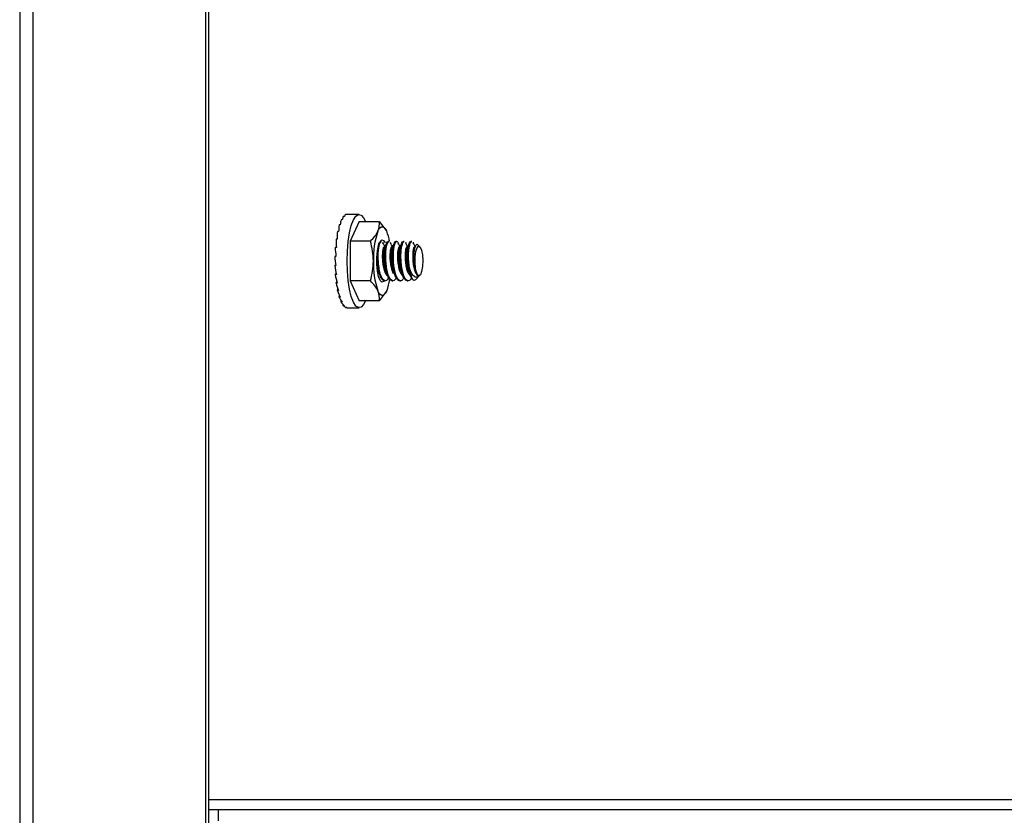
# Model space of a CAD drawing. Header units: inches. Extents: x 0.2 to 10.8, y 0.2 to 8.2.
# Tile 37 of 62: x 6.442 to 6.703, y 3.172 to 3.383. Entities that reach past the tile are written whole.
import ezdxf

# ---------------------------------------------------------------- set-up
doc = ezdxf.new("R2010")
doc.units = ezdxf.units.IN
doc.header["$MEASUREMENT"] = 0

msp = doc.modelspace()

# ---------------------------------------------------------------- linework, layer by layer
for p, q in [((6.445843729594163, 2.048252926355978), (6.445843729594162, 5.293044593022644)), ((6.491515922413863, 5.293044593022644), (6.491515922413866, 2.048252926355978)), ((6.492292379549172, 5.293044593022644), (6.492292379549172, 2.048252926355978)), ((6.442286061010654, 5.291994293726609), (6.442286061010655, 2.049303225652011)), ((6.528350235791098, 3.330527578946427), (6.528020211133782, 3.330527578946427)), ((6.528965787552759, 3.331000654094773), (6.528635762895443, 3.331000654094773)), ((6.532249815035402, 3.331060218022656), (6.529114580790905, 3.331060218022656)), ((6.527248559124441, 3.328252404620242), (6.526918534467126, 3.328252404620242)), ((6.527770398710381, 3.329599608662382), (6.527440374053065, 3.329599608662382)), ((6.532249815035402, 3.329215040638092), (6.529890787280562, 3.323952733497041)), ((6.532249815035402, 3.329215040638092), (6.537596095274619, 3.32921504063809)), ((6.537596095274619, 3.32921504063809), (6.539424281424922, 3.326768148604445)), ((6.526456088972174, 3.324521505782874), (6.526126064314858, 3.324521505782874)), ((6.526804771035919, 3.326537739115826), (6.526474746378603, 3.326537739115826)), ((6.526215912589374, 3.322281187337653), (6.525885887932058, 3.322281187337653)), ((6.529890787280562, 3.323952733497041), (6.529890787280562, 3.313428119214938)), ((6.535237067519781, 3.323952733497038), (6.529890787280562, 3.323952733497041)), ((6.537542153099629, 3.323511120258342), (6.537326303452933, 3.323078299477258)), ((6.538181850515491, 3.323898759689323), (6.537979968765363, 3.323898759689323)), ((6.538486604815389, 3.323658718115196), (6.538551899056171, 3.323483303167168)), ((6.540194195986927, 3.323898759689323), (6.539942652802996, 3.323898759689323)), ((6.540498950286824, 3.323658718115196), (6.540557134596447, 3.323502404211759)), ((6.542206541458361, 3.323898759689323), (6.541954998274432, 3.323898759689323)), ((6.544218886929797, 3.323898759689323), (6.543967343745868, 3.323898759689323)), ((6.544523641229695, 3.323658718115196), (6.544585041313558, 3.323493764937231)), ((6.546231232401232, 3.323898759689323), (6.545979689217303, 3.323898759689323)), ((6.546535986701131, 3.323658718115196), (6.546599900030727, 3.323487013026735)), ((6.547235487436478, 3.322772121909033), (6.547004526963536, 3.322310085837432)), ((6.54834767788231, 3.322479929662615), (6.547834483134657, 3.32303139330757)), ((6.526093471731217, 3.319902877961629), (6.525763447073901, 3.319902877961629)), ((6.525763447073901, 3.31747797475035), (6.526075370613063, 3.317590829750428)), ((6.526093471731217, 3.31747797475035), (6.525763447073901, 3.31747797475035)), ((6.525885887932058, 3.315099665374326), (6.526151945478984, 3.315395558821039)), ((6.526215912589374, 3.315099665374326), (6.525885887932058, 3.315099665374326)), ((6.547364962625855, 3.313844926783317), (6.548283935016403, 3.314832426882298)), ((6.547427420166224, 3.315630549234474), (6.54745677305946, 3.315572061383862)), ((6.526126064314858, 3.312859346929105), (6.526338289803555, 3.313273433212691)), ((6.526456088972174, 3.312859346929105), (6.526126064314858, 3.312859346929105)), ((6.529890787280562, 3.313428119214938), (6.532249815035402, 3.308165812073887)), ((6.535237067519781, 3.313428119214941), (6.529890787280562, 3.313428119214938)), ((6.538936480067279, 3.313482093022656), (6.539188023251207, 3.313482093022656)), ((6.540948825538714, 3.313482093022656), (6.541200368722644, 3.313482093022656)), ((6.54296117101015, 3.313482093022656), (6.543212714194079, 3.313482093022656)), ((6.544973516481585, 3.313482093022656), (6.545225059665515, 3.313482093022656)), ((6.526474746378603, 3.310843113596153), (6.526630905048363, 3.311307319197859)), ((6.526804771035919, 3.310843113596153), (6.526474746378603, 3.310843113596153)), ((6.526918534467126, 3.309128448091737), (6.527021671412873, 3.309577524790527)), ((6.527248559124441, 3.309128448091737), (6.526918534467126, 3.309128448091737)), ((6.539424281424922, 3.310612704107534), (6.537596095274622, 3.308165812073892)), ((6.527440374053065, 3.307781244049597), (6.527498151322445, 3.308157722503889)), ((6.527770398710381, 3.307781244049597), (6.527440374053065, 3.307781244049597)), ((6.528020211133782, 3.306853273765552), (6.528044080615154, 3.307111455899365)), ((6.528350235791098, 3.306853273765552), (6.528020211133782, 3.306853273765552)), ((6.528635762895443, 3.306380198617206), (6.528640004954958, 3.306489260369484)), ((6.528965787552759, 3.306380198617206), (6.528635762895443, 3.306380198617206)), ((6.529114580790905, 3.306320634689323), (6.532249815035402, 3.306320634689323)), ((6.537596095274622, 3.308165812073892), (6.532249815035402, 3.308165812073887)), ((6.902349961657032, 3.175773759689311), (6.492292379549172, 3.175773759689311)), ((6.494934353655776, 3.173169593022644), (6.492292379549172, 3.173169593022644)), ((6.494934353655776, 3.170252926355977), (6.494934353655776, 3.173169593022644)), ((6.925628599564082, 3.173169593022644), (6.494934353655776, 3.173169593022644))]:
    msp.add_line(p, q)
at = {"flags": 128}
for points in [[(6.529048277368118, 3.31869042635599), (6.529123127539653, 3.321349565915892), (6.529344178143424, 3.323884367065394), (6.529701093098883, 3.326176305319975), (6.53017718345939, 3.328118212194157), (6.530750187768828, 3.329619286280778), (6.531393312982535, 3.33060933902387), (6.5320764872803, 3.331042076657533), (6.532767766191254, 3.330897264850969), (6.533434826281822, 3.330181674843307), (6.5339320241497, 3.329215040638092)], [(6.537202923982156, 3.326583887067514), (6.537479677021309, 3.327111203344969), (6.537771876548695, 3.327494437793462), (6.538074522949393, 3.327727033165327), (6.538382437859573, 3.327805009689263), (6.538690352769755, 3.327727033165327), (6.538992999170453, 3.327494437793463), (6.539285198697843, 3.327111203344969), (6.539561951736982, 3.326583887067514)], [(6.538936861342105, 3.313489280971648), (6.538739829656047, 3.313237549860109), (6.538262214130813, 3.313084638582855), (6.537797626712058, 3.313539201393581), (6.537396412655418, 3.314551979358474), (6.537102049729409, 3.316013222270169), (6.536946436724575, 3.317764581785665), (6.536946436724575, 3.319616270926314), (6.537102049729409, 3.32136763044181), (6.537396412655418, 3.322828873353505), (6.537797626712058, 3.323841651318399), (6.538262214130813, 3.324296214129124), (6.538739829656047, 3.324143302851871), (6.539136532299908, 3.323502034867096)], [(6.547447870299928, 3.31559174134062), (6.547184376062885, 3.316784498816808), (6.54706243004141, 3.31828020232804), (6.547101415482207, 3.319841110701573), (6.547295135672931, 3.321219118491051), (6.547612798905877, 3.322195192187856), (6.548003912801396, 3.322614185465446), (6.548406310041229, 3.322409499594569), (6.54875602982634, 3.321613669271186), (6.548997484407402, 3.320353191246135), (6.549092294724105, 3.318828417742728), (6.549025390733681, 3.317281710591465), (6.548807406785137, 3.315958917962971), (6.548472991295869, 3.315070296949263)], [(6.5339320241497, 3.308165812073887), (6.533434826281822, 3.307199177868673), (6.532767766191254, 3.30648358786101), (6.5320764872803, 3.306338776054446), (6.531393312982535, 3.306771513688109), (6.530750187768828, 3.307761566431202), (6.53017718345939, 3.309262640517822), (6.529701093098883, 3.311204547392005), (6.529344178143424, 3.313496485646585), (6.529123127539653, 3.316031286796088), (6.529048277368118, 3.31869042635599)], [(6.539561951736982, 3.310796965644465), (6.53928519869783, 3.31026964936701), (6.538992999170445, 3.309886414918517), (6.53869035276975, 3.309653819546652), (6.538382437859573, 3.309575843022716), (6.538074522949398, 3.309653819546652), (6.537771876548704, 3.309886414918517), (6.53747967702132, 3.31026964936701), (6.537202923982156, 3.310796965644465)]]:
    msp.add_lwpolyline(points, dxfattribs=at)
for centre, radius, start, end in [((6.557655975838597, 3.319492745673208), 0.0216474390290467, 160.8783978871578, 182.1240407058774), ((6.528063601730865, 3.321899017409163), 0.01241612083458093, 9.484795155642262, 22.16787017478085), ((6.557655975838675, 3.317888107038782), 0.02164743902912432, 177.8759592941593, 199.1216021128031), ((6.553883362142, 3.317326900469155), 0.008317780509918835, 182.7950767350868, 203.7602353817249), ((6.527589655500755, 3.315641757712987), 0.01291541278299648, 337.9684500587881, 351.7856536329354)]:
    msp.add_arc(centre, radius, start, end)
for major_axis, ratio, start_param, end_param in [((-0.000655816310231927, 0.012369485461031), 0.1327143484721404, 0.2874880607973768, 0.4838376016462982), ((-0.000333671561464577, 0.01236972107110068), 0.1252463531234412, 0.09479627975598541, 0.2911458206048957), ((0, 0.01236979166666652), 0.1227209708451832, 0, 0.09817477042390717), ((-0.001222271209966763, 0.01236822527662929), 0.1610515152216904, 0.6713090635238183, 0.8676586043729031), ((-0.0009553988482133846, 0.01236901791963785), 0.1448118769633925, 0.4796888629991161, 0.6760384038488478), ((-0.001623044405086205, 0.0123653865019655), 0.2033799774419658, 1.053233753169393, 1.249583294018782), ((-0.00144741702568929, 0.0123670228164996), 0.1808122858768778, 0.8624141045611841, 1.058763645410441), ((-0.001742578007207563, 0.01236341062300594), 0.2279784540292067, 1.244150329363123, 1.440499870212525), ((-0.001800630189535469, 0.01236134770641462), 0.2537877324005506, 1.435670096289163, 1.632019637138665), ((-0.001793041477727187, 0.01235960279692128), 0.2799493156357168, 1.628380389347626, 1.824729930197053), ((-0.001717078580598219, 0.01235865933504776), 0.3055634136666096, 1.822891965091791, 2.019241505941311), ((-0.001571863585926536, 0.01235893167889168), 0.3296861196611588, 2.019763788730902, 2.216113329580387), ((-0.001359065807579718, 0.01236057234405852), 0.3513373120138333, 2.21940878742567, 2.415758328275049), ((-0.00108379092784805, 0.0123633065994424), 0.3695310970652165, 2.421986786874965, 2.618336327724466), ((-0.0007554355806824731, 0.01236640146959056), 0.3833376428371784, 2.627305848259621, 2.823655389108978), ((-0.0003880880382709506, 0.01236885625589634), 0.3919754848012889, 2.834770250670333, 3.031119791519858), ((0, 0.01236979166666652), 0.3949171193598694, 3.043417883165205, 3.141592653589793)]:
    msp.add_ellipse((6.529114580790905, 3.31869042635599), major_axis=major_axis, ratio=ratio, start_param=start_param, end_param=end_param)
for points in [[(6.537202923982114, 3.326583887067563), (6.537605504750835, 3.327481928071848), (6.537690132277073, 3.328355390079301), (6.537596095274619, 3.329215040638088)], [(6.535237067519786, 3.323952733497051), (6.536101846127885, 3.324812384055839), (6.536800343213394, 3.325685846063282), (6.537202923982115, 3.326583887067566)], [(6.536023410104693, 3.31869042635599), (6.536023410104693, 3.320486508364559), (6.535716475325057, 3.322233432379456), (6.53523706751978, 3.323952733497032)], [(6.535237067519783, 3.313428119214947), (6.535716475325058, 3.315147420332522), (6.536023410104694, 3.316894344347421), (6.536023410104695, 3.318690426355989)], [(6.54744787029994, 3.3155917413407), (6.547489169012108, 3.315500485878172), (6.547531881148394, 3.31542049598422), (6.547576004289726, 3.315351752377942)], [(6.548333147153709, 3.314966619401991), (6.548289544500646, 3.314921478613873), (6.548245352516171, 3.314887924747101), (6.54820057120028, 3.314865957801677)], [(6.548472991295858, 3.315070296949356), (6.548426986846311, 3.315023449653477), (6.548380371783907, 3.314988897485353), (6.548333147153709, 3.314966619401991)], [(6.537202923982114, 3.310796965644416), (6.536800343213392, 3.311695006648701), (6.536101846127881, 3.312568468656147), (6.535237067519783, 3.313428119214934)], [(6.537596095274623, 3.308165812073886), (6.537690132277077, 3.309025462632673), (6.537605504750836, 3.309898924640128), (6.537202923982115, 3.310796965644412)]]:
    msp.add_open_spline(points, degree=3)
for points, knots in [([(6.540118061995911, 3.314422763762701), (6.54001217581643, 3.314207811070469), (6.539743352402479, 3.313662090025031), (6.539244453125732, 3.313397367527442), (6.538674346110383, 3.313623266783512), (6.538160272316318, 3.314442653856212), (6.537729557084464, 3.315737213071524), (6.53743431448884, 3.317367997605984), (6.537288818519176, 3.319146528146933), (6.537291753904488, 3.320471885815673), (6.5373714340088, 3.321664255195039), (6.537514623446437, 3.322730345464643), (6.53779742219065, 3.32359843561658), (6.538046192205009, 3.323976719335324), (6.538169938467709, 3.323881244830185), (6.538180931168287, 3.323872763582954)], [0, 0, 0, 0, 0.0588580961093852, 0.1494287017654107, 0.2399781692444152, 0.3305561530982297, 0.4211057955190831, 0.5116769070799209, 0.6022276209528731, 0.6927781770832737, 0.7195226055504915, 0.8100513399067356, 0.9005993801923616, 0.9911699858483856, 0.9999999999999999, 0.9999999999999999, 0.9999999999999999, 0.9999999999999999]), ([(6.537845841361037, 3.323843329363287), (6.537862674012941, 3.323869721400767), (6.537890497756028, 3.32391334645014), (6.537918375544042, 3.323884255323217), (6.537929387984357, 3.323872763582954)], [0, 0, 0, 0, 0.6049743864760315, 1, 1, 1, 1]), ([(6.538931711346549, 3.322478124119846), (6.538873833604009, 3.322478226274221), (6.53872683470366, 3.322478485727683), (6.538522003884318, 3.321813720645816), (6.538384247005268, 3.320672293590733), (6.53838166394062, 3.319205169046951), (6.538533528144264, 3.31766879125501), (6.538836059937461, 3.316275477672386), (6.539261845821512, 3.315290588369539), (6.539654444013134, 3.314810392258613), (6.539883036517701, 3.314882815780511), (6.539939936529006, 3.314900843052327)], [0, 0, 0, 0, 0.08137340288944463, 0.2066735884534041, 0.3319737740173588, 0.4572739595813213, 0.5825741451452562, 0.7078743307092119, 0.8331745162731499, 0.958474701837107, 1, 1, 1, 1]), ([(6.539060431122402, 3.322520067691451), (6.538992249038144, 3.322656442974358), (6.538821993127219, 3.322996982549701), (6.538656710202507, 3.323328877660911), (6.538557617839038, 3.323527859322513)], [0, 0, 0, 0, 0.4004682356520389, 1, 1, 1, 1]), ([(6.539012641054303, 3.322414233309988), (6.538932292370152, 3.322227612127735), (6.53877159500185, 3.321854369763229), (6.538636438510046, 3.320661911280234), (6.538632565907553, 3.319206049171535), (6.538786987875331, 3.317675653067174), (6.539057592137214, 3.316358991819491), (6.539316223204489, 3.315818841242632), (6.539428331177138, 3.315584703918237)], [0, 0, 0, 0, 0.1734568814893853, 0.3469137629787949, 0.5203706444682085, 0.6938275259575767, 0.867284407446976, 1, 1, 1, 1]), ([(6.539541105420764, 3.323482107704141), (6.53944463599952, 3.323288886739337), (6.539251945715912, 3.322902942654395), (6.539051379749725, 3.322501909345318), (6.538951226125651, 3.32230165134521)], [0, 0, 0, 0, 0.5006449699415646, 0.9999999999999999, 0.9999999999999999, 0.9999999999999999, 0.9999999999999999]), ([(6.540949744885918, 3.313508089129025), (6.540778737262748, 3.313544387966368), (6.540418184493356, 3.313620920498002), (6.539921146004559, 3.314450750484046), (6.539490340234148, 3.315735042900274), (6.539195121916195, 3.317368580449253), (6.539049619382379, 3.319146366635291), (6.539052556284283, 3.320471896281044), (6.539132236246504, 3.321664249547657), (6.539275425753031, 3.322730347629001), (6.539558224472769, 3.323598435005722), (6.53980699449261, 3.323976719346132), (6.539930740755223, 3.323881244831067), (6.539941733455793, 3.323872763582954)], [0, 0, 0, 0, 0.09708381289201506, 0.2046916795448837, 0.3122658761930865, 0.4198655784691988, 0.5274410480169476, 0.6350163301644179, 0.6667890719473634, 0.774338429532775, 0.8819107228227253, 0.9895098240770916, 1, 1, 1, 1]), ([(6.542146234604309, 3.314451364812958), (6.542035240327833, 3.314225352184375), (6.541761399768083, 3.313667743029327), (6.541256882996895, 3.313396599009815), (6.540686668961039, 3.313623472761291), (6.540172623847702, 3.314442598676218), (6.539741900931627, 3.315737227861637), (6.539446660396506, 3.317367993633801), (6.539301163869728, 3.319146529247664), (6.539304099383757, 3.32047188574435), (6.539383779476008, 3.321664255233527), (6.539526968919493, 3.322730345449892), (6.539809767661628, 3.323598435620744), (6.540058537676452, 3.323976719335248), (6.540182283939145, 3.32388124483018), (6.540193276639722, 3.323872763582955)], [0, 0, 0, 0, 0.06155505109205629, 0.1518661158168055, 0.2421561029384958, 0.3324745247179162, 0.4227646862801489, 0.5130762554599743, 0.6033674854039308, 0.6936585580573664, 0.7203263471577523, 0.810595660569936, 0.9008842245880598, 0.9911952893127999, 1, 1, 1, 1]), ([(6.540944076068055, 3.322478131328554), (6.540886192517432, 3.32247823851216), (6.540739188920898, 3.322478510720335), (6.540534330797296, 3.321813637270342), (6.540396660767, 3.32067260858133), (6.540393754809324, 3.319203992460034), (6.540546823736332, 3.317673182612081), (6.540844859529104, 3.316259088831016), (6.541139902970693, 3.315654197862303), (6.541287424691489, 3.315351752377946)], [0, 0, 0, 0, 0.09767664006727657, 0.2480638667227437, 0.3984510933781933, 0.5488383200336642, 0.6992255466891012, 0.8496127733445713, 1, 1, 1, 1]), ([(6.541072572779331, 3.322520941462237), (6.541001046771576, 3.322663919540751), (6.54082754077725, 3.323010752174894), (6.540660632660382, 3.323346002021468), (6.540562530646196, 3.323543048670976)], [0, 0, 0, 0, 0.4122394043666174, 1, 1, 1, 1]), ([(6.541024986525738, 3.322414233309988), (6.540944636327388, 3.322227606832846), (6.540783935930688, 3.321854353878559), (6.540648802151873, 3.320661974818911), (6.540644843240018, 3.319205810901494), (6.540799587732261, 3.317676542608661), (6.541063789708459, 3.31638193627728), (6.54131399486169, 3.315856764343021), (6.541417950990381, 3.315638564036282)], [0, 0, 0, 0, 0.1751063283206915, 0.3502126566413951, 0.5253189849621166, 0.7004253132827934, 0.8755316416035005, 1, 1, 1, 1]), ([(6.541577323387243, 3.323532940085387), (6.541477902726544, 3.323333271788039), (6.54127920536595, 3.32293422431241), (6.541074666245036, 3.322525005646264), (6.540972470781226, 3.322320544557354)], [0, 0, 0, 0, 0.5003622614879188, 0.9999999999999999, 0.9999999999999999, 0.9999999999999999, 0.9999999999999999]), ([(6.542962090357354, 3.313508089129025), (6.542791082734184, 3.313544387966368), (6.542430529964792, 3.313620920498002), (6.541933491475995, 3.314450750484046), (6.541502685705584, 3.315735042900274), (6.54120746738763, 3.317368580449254), (6.541061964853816, 3.31914636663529), (6.541064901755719, 3.320471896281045), (6.54114458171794, 3.321664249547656), (6.541287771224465, 3.322730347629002), (6.541570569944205, 3.32359843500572), (6.541819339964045, 3.323976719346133), (6.541943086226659, 3.323881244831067), (6.541954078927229, 3.323872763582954)], [0, 0, 0, 0, 0.09708381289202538, 0.2046916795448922, 0.3122658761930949, 0.4198655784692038, 0.5274410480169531, 0.6350163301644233, 0.666789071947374, 0.7743384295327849, 0.8819107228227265, 0.9895098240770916, 1, 1, 1, 1]), ([(6.544172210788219, 3.314475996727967), (6.544056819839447, 3.31424043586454), (6.543778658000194, 3.313672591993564), (6.543269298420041, 3.313395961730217), (6.542698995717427, 3.313623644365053), (6.54218497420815, 3.314442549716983), (6.541754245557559, 3.315737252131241), (6.541459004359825, 3.317367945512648), (6.541313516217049, 3.31914669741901), (6.541316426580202, 3.320471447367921), (6.541396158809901, 3.321665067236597), (6.541538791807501, 3.322717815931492), (6.541823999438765, 3.32364366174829), (6.54217088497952, 3.323971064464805), (6.542443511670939, 3.323876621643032), (6.542569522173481, 3.323508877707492), (6.542597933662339, 3.323425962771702)], [0, 0, 0, 0, 0.05766605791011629, 0.1390100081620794, 0.2203349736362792, 0.3016855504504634, 0.3830106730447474, 0.4643550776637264, 0.545681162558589, 0.6270071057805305, 0.6510270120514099, 0.7323333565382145, 0.8136570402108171, 0.8950009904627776, 0.9763259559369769, 1, 1, 1, 1]), ([(6.542956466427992, 3.322478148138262), (6.542898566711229, 3.322478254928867), (6.542751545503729, 3.322478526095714), (6.542546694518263, 3.32181372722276), (6.542408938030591, 3.320672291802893), (6.542406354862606, 3.319205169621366), (6.542558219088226, 3.317668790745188), (6.542860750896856, 3.316275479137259), (6.543286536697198, 3.315290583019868), (6.543679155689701, 3.314810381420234), (6.54390776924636, 3.314882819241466), (6.543964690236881, 3.314900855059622)], [0, 0, 0, 0, 0.08140025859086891, 0.2066946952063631, 0.3319891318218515, 0.4572835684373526, 0.5825780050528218, 0.7078724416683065, 0.8331668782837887, 0.958461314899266, 1, 1, 1, 1]), ([(6.543084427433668, 3.322519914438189), (6.543021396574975, 3.322645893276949), (6.542858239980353, 3.322971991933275), (6.542701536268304, 3.323285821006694), (6.542605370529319, 3.323478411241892)], [0, 0, 0, 0, 0.3863212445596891, 1, 1, 1, 1]), ([(6.543211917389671, 3.322479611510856), (6.543152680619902, 3.322480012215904), (6.543004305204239, 3.32248101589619), (6.542798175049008, 3.321813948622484), (6.542660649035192, 3.320672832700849), (6.542657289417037, 3.319202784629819), (6.542812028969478, 3.317677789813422), (6.543073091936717, 3.316393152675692), (6.543319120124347, 3.315875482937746), (6.543419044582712, 3.315665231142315)], [0, 0, 0, 0, 0.1046781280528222, 0.2621962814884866, 0.4197144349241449, 0.5772325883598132, 0.7347507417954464, 0.892268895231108, 1, 1, 1, 1]), ([(6.543602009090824, 3.323557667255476), (6.543502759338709, 3.323358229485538), (6.543304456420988, 3.322959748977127), (6.543099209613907, 3.322549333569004), (6.542996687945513, 3.322344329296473)], [0, 0, 0, 0, 0.5004956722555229, 1, 1, 1, 1]), ([(6.544974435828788, 3.313508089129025), (6.544803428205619, 3.313544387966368), (6.544442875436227, 3.313620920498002), (6.54394583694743, 3.314450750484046), (6.543515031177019, 3.315735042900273), (6.543219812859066, 3.317368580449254), (6.543074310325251, 3.319146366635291), (6.543077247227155, 3.320471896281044), (6.543156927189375, 3.321664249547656), (6.543300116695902, 3.322730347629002), (6.54358291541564, 3.323598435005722), (6.543831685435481, 3.32397671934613), (6.543955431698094, 3.323881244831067), (6.543966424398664, 3.323872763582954)], [0, 0, 0, 0, 0.09708381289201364, 0.2046916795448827, 0.3122658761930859, 0.4198655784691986, 0.5274410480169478, 0.6350163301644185, 0.6667890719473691, 0.7743384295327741, 0.8819107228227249, 0.9895098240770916, 1, 1, 1, 1]), ([(6.546150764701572, 3.31441493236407), (6.546046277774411, 3.314203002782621), (6.545778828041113, 3.313660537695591), (6.545281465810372, 3.313397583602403), (6.544711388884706, 3.31362320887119), (6.544197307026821, 3.314442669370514), (6.543766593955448, 3.315737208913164), (6.543471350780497, 3.317367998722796), (6.54332585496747, 3.319146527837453), (6.543328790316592, 3.320471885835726), (6.543408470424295, 3.321664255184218), (6.543551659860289, 3.32273034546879), (6.543834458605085, 3.323598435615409), (6.544083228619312, 3.323976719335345), (6.544206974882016, 3.323881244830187), (6.544217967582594, 3.323872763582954)], [0, 0, 0, 0, 0.0581169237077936, 0.1487588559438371, 0.2393796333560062, 0.3300289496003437, 0.420649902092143, 0.511292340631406, 0.6019143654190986, 0.692536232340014, 0.7193017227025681, 0.8099017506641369, 0.900521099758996, 0.9911630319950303, 1, 1, 1, 1]), ([(6.544968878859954, 3.322478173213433), (6.54491095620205, 3.322478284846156), (6.544763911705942, 3.322478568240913), (6.544559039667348, 3.321813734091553), (6.544421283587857, 3.320672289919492), (6.544418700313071, 3.319205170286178), (6.544570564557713, 3.317668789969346), (6.544873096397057, 3.316275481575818), (6.545298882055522, 3.315290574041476), (6.545691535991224, 3.314810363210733), (6.545920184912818, 3.314882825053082), (6.5459771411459, 3.314900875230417)], [0, 0, 0, 0, 0.08142750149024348, 0.2067147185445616, 0.3320019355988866, 0.4572891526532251, 0.5825763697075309, 0.7078635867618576, 0.8331508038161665, 0.9584380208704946, 0.9999999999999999, 0.9999999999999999, 0.9999999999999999, 0.9999999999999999]), ([(6.545097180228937, 3.322520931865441), (6.545027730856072, 3.322659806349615), (6.544856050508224, 3.323003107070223), (6.544689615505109, 3.323337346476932), (6.544590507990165, 3.323536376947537)], [0, 0, 0, 0, 0.4045272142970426, 0.9999999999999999, 0.9999999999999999, 0.9999999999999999, 0.9999999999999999]), ([(6.545049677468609, 3.322414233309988), (6.544969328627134, 3.322227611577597), (6.544808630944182, 3.321854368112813), (6.544673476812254, 3.320661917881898), (6.544669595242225, 3.319206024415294), (6.544824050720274, 3.317675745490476), (6.545093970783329, 3.316361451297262), (6.54535169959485, 3.315822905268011), (6.545462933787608, 3.31559047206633)], [0, 0, 0, 0, 0.173632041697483, 0.3472640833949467, 0.5208961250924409, 0.6945281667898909, 0.8681602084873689, 1, 1, 1, 1]), ([(6.545600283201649, 3.323529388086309), (6.545502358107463, 3.323332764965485), (6.545306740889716, 3.322939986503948), (6.545103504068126, 3.322533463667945), (6.545002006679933, 3.322330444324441)], [0, 0, 0, 0, 0.500595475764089, 1, 1, 1, 1]), ([(6.546056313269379, 3.314423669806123), (6.545965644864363, 3.314595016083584), (6.545710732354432, 3.315076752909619), (6.545393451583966, 3.316367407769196), (6.545157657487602, 3.318061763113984), (6.545071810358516, 3.319791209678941), (6.545130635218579, 3.321387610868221), (6.545312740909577, 3.322729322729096), (6.545595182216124, 3.323598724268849), (6.545844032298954, 3.323976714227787), (6.545967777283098, 3.323881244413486), (6.545978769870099, 3.323872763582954)], [0, 0, 0, 0, 0.0731309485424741, 0.2056062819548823, 0.338122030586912, 0.4705961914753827, 0.5896591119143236, 0.7221034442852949, 0.8545760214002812, 0.9870816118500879, 1, 1, 1, 1]), ([(6.545575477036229, 3.316921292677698), (6.545503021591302, 3.317492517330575), (6.545358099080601, 3.318635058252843), (6.545331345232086, 3.32016196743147), (6.54540250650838, 3.321534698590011), (6.545564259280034, 3.322730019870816), (6.545846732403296, 3.323598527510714), (6.546095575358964, 3.323976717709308), (6.546219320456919, 3.323881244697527), (6.546230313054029, 3.323872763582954)], [0, 0, 0, 0, 0.1762224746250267, 0.3524732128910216, 0.4540652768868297, 0.6302747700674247, 0.8065218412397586, 0.9828128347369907, 0.9999999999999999, 0.9999999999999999, 0.9999999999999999, 0.9999999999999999]), ([(6.546981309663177, 3.322478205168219), (6.546923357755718, 3.322478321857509), (6.546776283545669, 3.322478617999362), (6.546571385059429, 3.321813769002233), (6.54643362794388, 3.320672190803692), (6.546431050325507, 3.319205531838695), (6.546582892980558, 3.317667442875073), (6.546885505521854, 3.316280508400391), (6.547310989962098, 3.315271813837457), (6.547817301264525, 3.314742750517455), (6.548161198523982, 3.314891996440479), (6.548333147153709, 3.314966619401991)], [0, 0, 0, 0, 0.07517139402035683, 0.1907749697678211, 0.3063785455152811, 0.4219821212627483, 0.5375856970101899, 0.6531892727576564, 0.7687928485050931, 0.8843964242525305, 1, 1, 1, 1]), ([(6.547109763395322, 3.322520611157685), (6.547039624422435, 3.322660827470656), (6.546867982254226, 3.323003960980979), (6.546703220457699, 3.323334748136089), (6.546605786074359, 3.323530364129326)], [0, 0, 0, 0, 0.4086348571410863, 1, 1, 1, 1]), ([(6.547113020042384, 3.322433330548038), (6.54709589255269, 3.322429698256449), (6.546990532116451, 3.322407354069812), (6.546823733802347, 3.321796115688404), (6.546685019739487, 3.320677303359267), (6.546682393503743, 3.319202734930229), (6.546835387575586, 3.317673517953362), (6.547133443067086, 3.316259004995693), (6.547428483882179, 3.315654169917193), (6.547576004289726, 3.315351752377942)], [0, 0, 0, 0, 0.03133888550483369, 0.1927824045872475, 0.3542259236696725, 0.515669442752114, 0.6771129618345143, 0.8385564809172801, 1, 1, 1, 1]), ([(6.546834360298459, 3.320807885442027), (6.546880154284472, 3.321217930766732), (6.546971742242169, 3.322038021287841), (6.547225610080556, 3.322835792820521), (6.547528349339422, 3.323231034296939), (6.547729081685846, 3.323092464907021), (6.547827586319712, 3.323024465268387)], [0, 0, 0, 0, 0.252358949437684, 0.5047178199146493, 0.7569520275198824, 1, 1, 1, 1]), ([(6.538937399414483, 3.313508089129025), (6.53876639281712, 3.313544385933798), (6.538405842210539, 3.313620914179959), (6.537908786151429, 3.31445077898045), (6.537478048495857, 3.315734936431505), (6.537182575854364, 3.317368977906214), (6.537038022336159, 3.319144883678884), (6.537038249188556, 3.320473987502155), (6.537086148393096, 3.32113929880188), (6.537096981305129, 3.321289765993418)], [0, 0, 0, 0, 0.14567174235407, 0.3071345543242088, 0.4685468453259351, 0.6299974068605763, 0.791411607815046, 0.9528255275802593, 1, 1, 1, 1]), ([(6.547447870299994, 3.315591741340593), (6.547383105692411, 3.315732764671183), (6.547322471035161, 3.315890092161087), (6.547209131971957, 3.316235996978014), (6.547156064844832, 3.316426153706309), (6.547060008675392, 3.316832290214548), (6.547017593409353, 3.317045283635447), (6.546943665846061, 3.31749060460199), (6.546912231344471, 3.317725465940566), (6.546859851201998, 3.318200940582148), (6.546839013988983, 3.318441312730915), (6.546807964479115, 3.318927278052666), (6.54679778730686, 3.31917484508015), (6.546789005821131, 3.319657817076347), (6.546790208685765, 3.319894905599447), (6.546803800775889, 3.320360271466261), (6.546816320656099, 3.32058927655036), (6.546834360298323, 3.320807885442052)], [0, 0, 0, 0, 0.125, 0.125, 0.25, 0.25, 0.375, 0.375, 0.5, 0.5, 0.625, 0.625, 0.75, 0.75, 0.875, 0.875, 1, 1, 1, 1]), ([(6.548472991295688, 3.315070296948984), (6.548346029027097, 3.314892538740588), (6.54821996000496, 3.314752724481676), (6.547957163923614, 3.314534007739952), (6.547820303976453, 3.314456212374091), (6.547549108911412, 3.31437101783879), (6.547412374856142, 3.314362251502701), (6.54714238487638, 3.314414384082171), (6.547011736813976, 3.314474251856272), (6.546758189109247, 3.31466012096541), (6.546634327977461, 3.314787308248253), (6.546394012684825, 3.315088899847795), (6.546277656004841, 3.315265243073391), (6.545940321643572, 3.315873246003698), (6.54574274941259, 3.316361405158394), (6.545575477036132, 3.316921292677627)], [0, 0, 0, 0, 0.125, 0.125, 0.25, 0.25, 0.375, 0.375, 0.5, 0.5, 0.625, 0.625, 0.75, 0.75, 1, 1, 1, 1]), ([(6.537400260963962, 3.315559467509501), (6.537499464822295, 3.315361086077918), (6.537698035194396, 3.31496399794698), (6.537901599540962, 3.314555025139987), (6.538003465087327, 3.314350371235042)], [0, 0, 0, 0, 0.4995904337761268, 1, 1, 1, 1]), ([(6.539412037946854, 3.315560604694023), (6.539510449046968, 3.315363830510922), (6.539707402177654, 3.314970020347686), (6.53990887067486, 3.314565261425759), (6.540009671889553, 3.314362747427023)], [0, 0, 0, 0, 0.499667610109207, 1, 1, 1, 1]), ([(6.541401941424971, 3.315606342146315), (6.541498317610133, 3.315414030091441), (6.54169116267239, 3.31502922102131), (6.541887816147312, 3.31463451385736), (6.541986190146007, 3.314437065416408)], [0, 0, 0, 0, 0.4997596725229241, 1, 1, 1, 1]), ([(6.543401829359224, 3.315632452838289), (6.543499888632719, 3.315436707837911), (6.543696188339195, 3.315044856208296), (6.543897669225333, 3.314639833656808), (6.543998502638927, 3.314437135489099)], [0, 0, 0, 0, 0.4995385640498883, 1, 1, 1, 1]), ([(6.545446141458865, 3.315566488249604), (6.545545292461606, 3.315368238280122), (6.545743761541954, 3.314971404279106), (6.545947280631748, 3.314562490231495), (6.546049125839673, 3.314357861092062)], [0, 0, 0, 0, 0.4995790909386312, 1, 1, 1, 1]), ([(6.548019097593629, 3.314895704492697), (6.547967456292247, 3.314893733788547), (6.547811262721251, 3.314887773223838), (6.547670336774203, 3.315165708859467), (6.547576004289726, 3.315351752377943)], [0, 0, 0, 0, 0.3306237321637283, 1, 1, 1, 1]), ([(6.547335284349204, 3.313873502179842), (6.547223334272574, 3.313756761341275), (6.546947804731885, 3.313469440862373), (6.546573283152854, 3.31360625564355), (6.546341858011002, 3.313888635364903), (6.546270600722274, 3.313975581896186)], [0, 0, 0, 0, 0.3214142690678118, 0.7910590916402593, 1, 1, 1, 1])]:
    msp.add_open_spline(points, degree=3, knots=knots)

doc.saveas('drawing.dxf')
